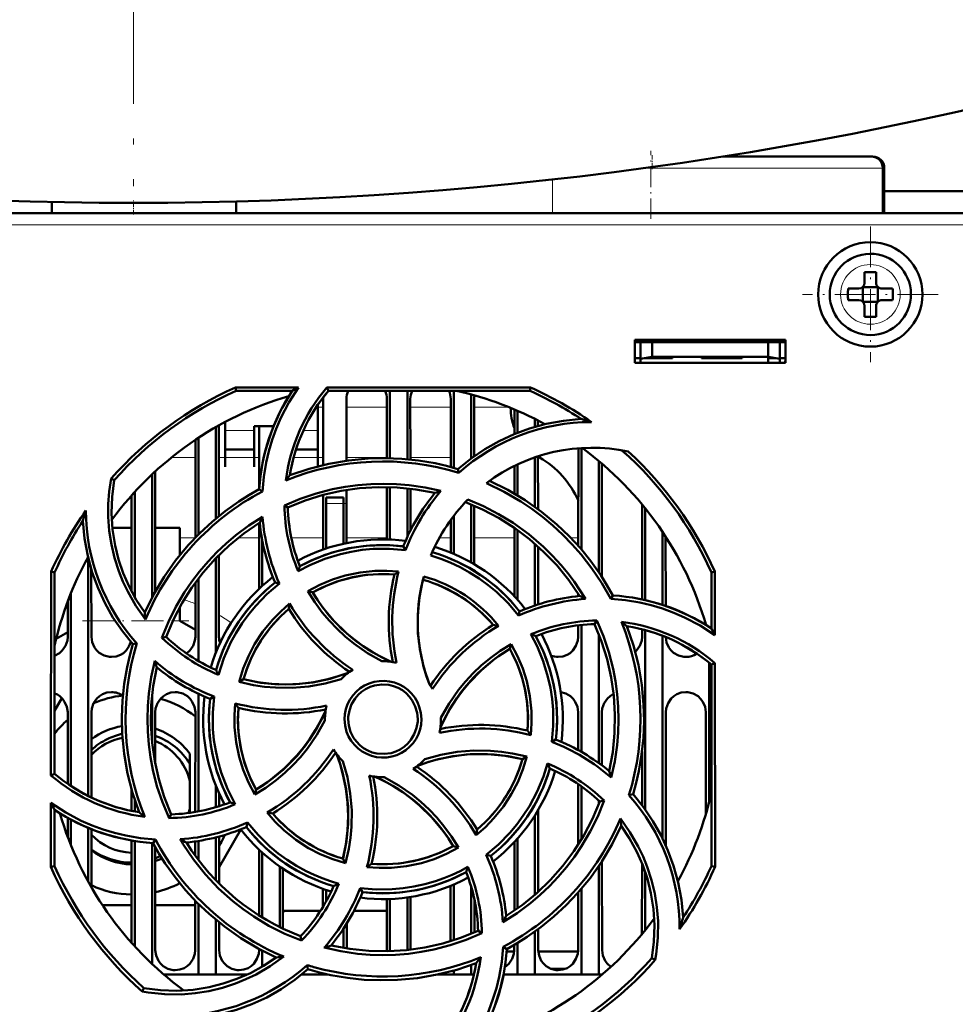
# Model space of a CAD drawing. Extents: x -2073 to 2460, y -1789 to 708.
# Tile 44 of 93: x 637 to 717, y -1520 to -1435. Entities that reach past the tile are written whole.
import ezdxf

# ---------------------------------------------------------------- set-up
doc = ezdxf.new("R2010")
doc.units = 0
doc.linetypes.add('DASHDOT', pattern=[18.5, 12, -3, 0.5, -3])

msp = doc.modelspace()

# ---------------------------------------------------------------- linework, layer by layer
at = {"color": 7, "linetype": 'DASHDOT', "lineweight": 18}
msp.add_line((646.557, -1134.459), (646.557, -1449.55), dxfattribs=at)
at = {"color": 7, "linetype": 'DASHDOT', "lineweight": 18, "ltscale": 0.146631}
msp.add_line((691.142, -1452.381), (691.142, -1446.516), dxfattribs=at)
at = {"color": 7, "linetype": 'DASHDOT', "lineweight": 18, "ltscale": 0.030017}
msp.add_line((691.274, -1446.904), (691.274, -1448.105), dxfattribs=at)
at = {"color": 7, "lineweight": 50}
for p, q in [((710.142, -1447.004), (697.39, -1447.004)), ((710.274, -1447.004), (710.142, -1447.004)), ((711.142, -1451.892), (711.142, -1448.004)), ((711.274, -1451.892), (711.274, -1448.004)), ((751.397, -1450.004), (711.274, -1450.004)), ((639.521, -1451.892), (639.521, -1450.929)), ((655.407, -1451.892), (655.407, -1450.884)), ((745.55, -1451.892), (547.57, -1451.892)), ((709.57, -1456.965), (709.57, -1457.887)), ((710.57, -1457.887), (710.57, -1456.965)), ((708.148, -1458.387), (709.07, -1458.387)), ((709.434, -1458.252), (709.423, -1458.241)), ((709.434, -1458.252), (709.434, -1459.523)), ((710.705, -1458.252), (709.434, -1458.252)), ((710.716, -1458.241), (710.705, -1458.252)), ((710.705, -1458.252), (710.705, -1459.523)), ((711.992, -1458.387), (711.07, -1458.387)), ((708.148, -1459.387), (709.07, -1459.387)), ((709.434, -1459.523), (709.423, -1459.534)), ((709.434, -1459.523), (710.705, -1459.523)), ((709.57, -1459.887), (709.57, -1460.809)), ((710.57, -1459.887), (710.57, -1460.809)), ((710.705, -1459.523), (710.716, -1459.534)), ((711.992, -1459.387), (711.07, -1459.387)), ((689.765, -1464.792), (689.765, -1462.792)), ((689.765, -1462.792), (702.765, -1462.792)), ((689.765, -1463.004), (702.765, -1463.004)), ((690.265, -1463.004), (690.265, -1464.451)), ((691.265, -1464.275), (691.265, -1463.004)), ((701.265, -1463.004), (701.265, -1464.275)), ((702.265, -1463.004), (702.265, -1464.451)), ((702.765, -1462.792), (702.765, -1464.792)), ((690.265, -1464.451), (691.265, -1464.275)), ((691.265, -1464.275), (701.265, -1464.275)), ((693.015, -1464.275), (693.015, -1464.392)), ((693.015, -1464.275), (693.015, -1464.392)), ((693.015, -1464.275), (693.015, -1464.392)), ((693.015, -1464.392), (693.015, -1464.275)), ((693.015, -1464.275), (693.015, -1464.392)), ((695.515, -1464.392), (695.515, -1464.275)), ((699.015, -1464.275), (699.015, -1464.392)), ((699.015, -1464.275), (699.015, -1464.392)), ((699.015, -1464.275), (699.015, -1464.392)), ((699.015, -1464.275), (699.015, -1464.392)), ((699.015, -1464.275), (699.015, -1464.392)), ((699.015, -1464.275), (699.015, -1464.392)), ((699.015, -1464.275), (699.015, -1464.392)), ((701.265, -1464.275), (702.265, -1464.451)), ((689.765, -1464.392), (690.265, -1464.392)), ((702.765, -1464.792), (689.765, -1464.792)), ((690.265, -1464.792), (690.265, -1464.451)), ((691.265, -1464.392), (690.601, -1464.392)), ((693.015, -1464.392), (691.265, -1464.392)), ((697.265, -1464.392), (695.515, -1464.392)), ((699.015, -1464.392), (697.265, -1464.392)), ((701.929, -1464.392), (701.265, -1464.392)), ((701.265, -1464.392), (701.265, -1464.792)), ((702.265, -1464.392), (702.765, -1464.392)), ((702.265, -1464.451), (702.265, -1464.792)), ((702.739, -1464.792), (702.744, -1464.392)), ((655.352, -1466.911), (660.783, -1466.911)), ((655.412, -1467.192), (655.352, -1466.911)), ((663.233, -1466.911), (680.778, -1466.911)), ((663.363, -1467.192), (663.233, -1466.911)), ((680.779, -1466.911), (680.719, -1467.192)), ((660.25, -1467.192), (655.412, -1467.192)), ((680.719, -1467.192), (663.363, -1467.192)), ((668.665, -1467.192), (668.665, -1472.999)), ((670.165, -1467.192), (670.165, -1473.088)), ((674.165, -1467.192), (674.165, -1473.835)), ((675.665, -1467.505), (675.665, -1473.023)), ((662.465, -1470.801), (662.465, -1468.372)), ((662.905, -1473.589), (662.908, -1467.892)), ((664.922, -1467.892), (664.925, -1473.211)), ((668.406, -1472.994), (668.408, -1467.892)), ((670.422, -1467.892), (670.425, -1473.114)), ((673.905, -1473.763), (673.908, -1467.892)), ((675.922, -1467.892), (675.925, -1472.834)), ((679.406, -1470.915), (679.407, -1468.802)), ((679.665, -1468.913), (679.665, -1470.811)), ((653.924, -1470.174), (653.927, -1477.986)), ((654.465, -1469.879), (654.465, -1470.801)), ((656.965, -1470.249), (658.633, -1470.249)), ((656.965, -1470.801), (656.965, -1470.249)), ((657.404, -1475.56), (657.407, -1470.249)), ((681.165, -1469.619), (681.165, -1470.297)), ((681.423, -1469.752), (681.424, -1470.224)), ((653.665, -1470.32), (653.665, -1478.201)), ((654.465, -1470.801), (654.465, -1473.748)), ((656.965, -1473.748), (656.965, -1470.801)), ((662.465, -1473.697), (662.465, -1470.801)), ((651.902, -1479.839), (651.906, -1471.411)), ((652.165, -1471.239), (652.165, -1479.572)), ((654.465, -1472.249), (656.965, -1472.249)), ((660.575, -1472.249), (662.465, -1472.249)), ((681.424, -1472.85), (681.565, -1472.934)), ((681.425, -1472.832), (681.427, -1477.387)), ((684.902, -1480.564), (684.906, -1472.14)), ((685.165, -1472.122), (685.165, -1480.866)), ((679.404, -1476.056), (679.405, -1473.653)), ((679.665, -1473.528), (679.665, -1476.21)), ((681.165, -1472.919), (681.165, -1477.196)), ((686.665, -1473.243), (686.665, -1482.829)), ((686.925, -1473.462), (686.93, -1483.227)), ((648.165, -1474.397), (648.165, -1484.991)), ((648.425, -1474.155), (648.43, -1484.503)), ((654.465, -1473.748), (654.465, -1473.749)), ((656.965, -1473.749), (656.965, -1473.748)), ((674.6, -1474.263), (674.528, -1473.94)), ((644.898, -1474.893), (644.629, -1474.762)), ((646.4, -1484.487), (646.404, -1476.21)), ((646.665, -1475.92), (646.665, -1484.966)), ((657.675, -1475.862), (657.396, -1475.683)), ((662.902, -1480.877), (662.904, -1476.167)), ((664.926, -1475.739), (664.928, -1480.313)), ((668.402, -1479.996), (668.404, -1475.493)), ((668.665, -1475.499), (668.665, -1480.004)), ((670.165, -1475.601), (670.165, -1479.788)), ((670.426, -1475.63), (670.428, -1479.241)), ((659.571, -1477.066), (659.866, -1477.251)), ((663.165, -1476.892), (663.165, -1476.392)), ((664.665, -1476.392), (663.165, -1476.392)), ((663.165, -1480.787), (663.165, -1476.892)), ((664.665, -1476.892), (664.665, -1476.392)), ((664.665, -1476.892), (664.665, -1480.369)), ((675.665, -1476.992), (675.665, -1481.983)), ((690.4, -1485.168), (690.404, -1476.999)), ((675.927, -1477.101), (675.929, -1482.135)), ((690.665, -1477.32), (690.665, -1485.234)), ((657.4, -1484.244), (657.403, -1478.572)), ((673.902, -1481.133), (673.903, -1478.315)), ((674.165, -1477.965), (674.165, -1481.243)), ((644.746, -1479.004), (646.402, -1479.004)), ((648.427, -1479.004), (650.565, -1479.004)), ((650.565, -1479.004), (650.565, -1481.349)), ((679.4, -1484.92), (679.403, -1479.015)), ((679.665, -1479.199), (679.665, -1485.212)), ((692.165, -1479.362), (692.165, -1485.641)), ((657.665, -1483.999), (657.665, -1480.096)), ((681.165, -1480.379), (681.165, -1485.692)), ((692.428, -1479.761), (692.431, -1485.729)), ((670.009, -1480.916), (669.819, -1480.595)), ((681.428, -1480.611), (681.431, -1485.605)), ((642.665, -1481.625), (642.665, -1502.099)), ((653.665, -1481.611), (653.665, -1489.757)), ((653.929, -1481.342), (653.932, -1488.392)), ((639.453, -1500.338), (639.469, -1482.775)), ((639.469, -1482.775), (639.765, -1482.838)), ((639.765, -1500.194), (639.765, -1482.838)), ((642.929, -1482.588), (642.932, -1488.392)), ((696.365, -1482.838), (696.661, -1482.775)), ((696.365, -1487.677), (696.365, -1482.838)), ((696.661, -1482.775), (696.666, -1488.247)), ((651.898, -1488.392), (651.901, -1483.714)), ((652.165, -1483.359), (652.165, -1490.479)), ((659.137, -1483.812), (658.772, -1483.718)), ((641.165, -1484.657), (641.165, -1501.241)), ((661.596, -1484.45), (662.005, -1484.559)), ((684.9, -1484.881), (684.9, -1484.695)), ((640.898, -1488.392), (640.9, -1485.341)), ((687.69, -1485.11), (687.874, -1484.823)), ((650.565, -1485.806), (650.565, -1487.004)), ((679.745, -1486.566), (679.839, -1486.198)), ((650.565, -1487.004), (651.898, -1487.789)), ((686.496, -1486.989), (686.306, -1487.292)), ((640.898, -1487.985), (639.903, -1488.57)), ((684.898, -1488.392), (684.899, -1487.396)), ((685.165, -1487.366), (685.165, -1498.311)), ((690.398, -1488.392), (690.399, -1487.738)), ((690.665, -1487.811), (690.665, -1503.271)), ((695.899, -1487.379), (695.899, -1487.351)), ((646.852, -1488.954), (646.514, -1489.029)), ((649.017, -1488.472), (649.368, -1488.392)), ((686.665, -1488.14), (686.665, -1499.276)), ((692.165, -1488.306), (692.165, -1505.774)), ((679.11, -1489.016), (678.998, -1489.432)), ((696.165, -1490.625), (696.165, -1502.661)), ((696.365, -1490.79), (696.668, -1490.649)), ((696.668, -1490.649), (696.684, -1508.213)), ((696.365, -1508.145), (696.365, -1490.79)), ((655.674, -1492.264), (656.049, -1492.047)), ((639.765, -1494.782), (640.401, -1493.68)), ((648.165, -1493.479), (648.165, -1497.49)), ((652.165, -1493.3), (652.165, -1503.443)), ((653.505, -1493.541), (653.169, -1493.738)), ((640.893, -1501.051), (640.896, -1494.892)), ((642.935, -1494.892), (642.938, -1502.233)), ((648.435, -1494.892), (648.437, -1499.336)), ((651.892, -1503.492), (651.896, -1494.892)), ((684.894, -1498.158), (684.896, -1494.892)), ((686.935, -1494.892), (686.937, -1499.475)), ((692.435, -1494.892), (692.44, -1506.362)), ((695.891, -1503.658), (695.896, -1494.892)), ((663.065, -1495.492), (663.066, -1495.599)), ((673.065, -1495.492), (673.064, -1495.385)), ((682.625, -1497.446), (682.962, -1497.246)), ((690.392, -1502.903), (690.394, -1498.278)), ((651.415, -1499.349), (651.415, -1498.472)), ((680.465, -1498.716), (680.081, -1498.937)), ((651.415, -1499.35), (651.415, -1500.789)), ((639.765, -1500.194), (639.453, -1500.338)), ((651.415, -1503.22), (651.415, -1500.789)), ((646.392, -1503.394), (646.392, -1501.542)), ((653.665, -1501.227), (653.665, -1503.081)), ((657.017, -1501.983), (657.132, -1501.552)), ((684.89, -1506.307), (684.893, -1501.087)), ((685.165, -1501.276), (685.165, -1505.868)), ((646.665, -1502.443), (646.665, -1503.448)), ((653.938, -1501.87), (653.939, -1502.997)), ((686.665, -1502.501), (686.665, -1502.842)), ((687.128, -1502.508), (686.762, -1502.591)), ((689.266, -1502.033), (689.617, -1501.955)), ((639.446, -1508.213), (639.451, -1502.711)), ((639.765, -1508.145), (639.765, -1503.307)), ((651.415, -1503.22), (651.415, -1503.564)), ((681.439, -1503.327), (681.442, -1510.362)), ((640.891, -1505.618), (640.891, -1503.99)), ((641.165, -1504.143), (641.165, -1506.327)), ((649.624, -1504.011), (649.824, -1503.691)), ((681.165, -1503.777), (681.165, -1510.607)), ((642.665, -1504.859), (642.665, -1509.486)), ((642.939, -1504.972), (642.942, -1509.977)), ((655.814, -1504.986), (653.941, -1508.23)), ((656.393, -1504.396), (656.292, -1504.785)), ((646.386, -1514.754), (646.39, -1505.938)), ((648.256, -1506.161), (648.453, -1505.855)), ((653.665, -1505.673), (653.665, -1509.369)), ((653.94, -1505.601), (653.942, -1509.651)), ((679.665, -1505.772), (679.665, -1511.785)), ((646.665, -1505.987), (646.665, -1515.063)), ((648.165, -1506.155), (648.165, -1516.587)), ((648.44, -1506.496), (648.444, -1515.392)), ((651.89, -1507.253), (651.89, -1506.021)), ((652.165, -1505.98), (652.165, -1507.623)), ((657.387, -1512.403), (657.39, -1506.73)), ((674.563, -1506.544), (674.125, -1506.424)), ((679.388, -1511.979), (679.39, -1506.074)), ((657.665, -1512.575), (657.665, -1506.985)), ((664.846, -1507.904), (664.62, -1507.508)), ((676.968, -1507.167), (677.359, -1507.266)), ((639.765, -1508.145), (639.446, -1508.213)), ((659.165, -1513.401), (659.165, -1508.182)), ((659.441, -1508.371), (659.443, -1513.537)), ((686.665, -1508.155), (686.665, -1517.492)), ((686.941, -1507.741), (686.944, -1515.392)), ((690.387, -1514.005), (690.39, -1507.923)), ((696.684, -1508.213), (696.365, -1508.145)), ((690.665, -1508.674), (690.665, -1513.664)), ((662.888, -1511.67), (662.889, -1510.102)), ((666.103, -1510.039), (666.311, -1510.389)), ((673.886, -1514.627), (673.889, -1509.856)), ((674.165, -1509.741), (674.165, -1514.54)), ((675.665, -1509.929), (675.665, -1513.991)), ((685.165, -1510.115), (685.165, -1517.492)), ((663.165, -1511.193), (663.165, -1510.197)), ((668.386, -1515.392), (668.388, -1510.989)), ((668.665, -1510.98), (668.665, -1515.484)), ((670.165, -1510.849), (670.165, -1515.381)), ((670.442, -1510.809), (670.444, -1515.35)), ((675.942, -1511.021), (675.944, -1513.874)), ((684.886, -1515.392), (684.888, -1510.433)), ((646.388, -1511.504), (643.887, -1511.505)), ((651.888, -1511.504), (648.443, -1511.505)), ((651.886, -1515.392), (651.888, -1511.131)), ((652.165, -1511.412), (652.165, -1517.492)), ((659.442, -1512.004), (662.679, -1512.004)), ((665.568, -1512.004), (668.387, -1512.004)), ((653.665, -1512.781), (653.665, -1517.492)), ((653.943, -1513.009), (653.944, -1515.392)), ((664.665, -1513.535), (664.665, -1515.201)), ((664.943, -1513.101), (664.944, -1515.248)), ((660.966, -1514.189), (661.053, -1514.568)), ((676.593, -1513.939), (676.265, -1513.733)), ((681.165, -1513.787), (681.165, -1517.492)), ((681.443, -1513.585), (681.444, -1515.392)), ((678.42, -1515.1), (678.735, -1515.301)), ((679.386, -1515.392), (679.386, -1514.936)), ((679.665, -1514.771), (679.665, -1517.492)), ((657.386, -1515.392), (657.386, -1515.297)), ((657.665, -1516.819), (657.665, -1515.444)), ((668.383, -1515.49), (668.386, -1515.392)), ((679.381, -1515.504), (678.72, -1515.504)), ((684.881, -1515.504), (681.449, -1515.504)), ((691.232, -1516.09), (691.537, -1516.239)), ((661.601, -1517.042), (661.521, -1516.677)), ((675.665, -1516.669), (675.665, -1517.492)), ((652.165, -1517.492), (649.17, -1517.492)), ((653.665, -1517.492), (652.165, -1517.492)), ((656.386, -1517.492), (653.665, -1517.492)), ((663.165, -1517.492), (661.07, -1517.492)), ((661.581, -1517.062), (661.625, -1517.05)), ((663.165, -1517.492), (663.165, -1517.453)), ((663.343, -1517.492), (663.165, -1517.492)), ((674.165, -1517.492), (672.792, -1517.492)), ((674.165, -1517.15), (674.165, -1517.492)), ((675.665, -1517.492), (674.165, -1517.492)), ((675.896, -1517.492), (675.665, -1517.492)), ((679.665, -1517.492), (678.451, -1517.492)), ((681.165, -1517.492), (679.665, -1517.492)), ((685.165, -1517.492), (681.165, -1517.492)), ((683.768, -1517.004), (682.562, -1517.004)), ((686.665, -1517.492), (685.165, -1517.492)), ((686.96, -1517.492), (686.665, -1517.492)), ((647.467, -1518.659), (647.317, -1518.966))]:
    msp.add_line(p, q, dxfattribs=at)
at = {"color": 7, "lineweight": 18}
for p, q in [((690.615, -1448.004), (691.142, -1448.004)), ((691.142, -1448.004), (711.142, -1448.004)), ((711.142, -1448.004), (711.274, -1448.004)), ((682.69, -1451.892), (682.69, -1448.99)), ((745.55, -1452.887), (547.57, -1452.887)), ((710.046, -1456.316), (710.07, -1456.316)), ((707.498, -1458.911), (707.498, -1458.887)), ((712.641, -1458.863), (712.641, -1458.887)), ((710.093, -1461.458), (710.07, -1461.459)), ((662.907, -1468.604), (662.478, -1468.604)), ((668.407, -1468.604), (664.923, -1468.604)), ((673.907, -1468.604), (670.423, -1468.604)), ((678.93, -1468.604), (675.923, -1468.604)), ((656.965, -1470.618), (654.465, -1470.618)), ((662.465, -1470.618), (661.206, -1470.618)), ((649.841, -1472.934), (651.906, -1472.934)), ((653.925, -1472.934), (657.406, -1472.934)), ((660.376, -1472.934), (662.906, -1472.934)), ((664.925, -1472.934), (668.406, -1472.934)), ((670.425, -1472.934), (673.906, -1472.934)), ((681.425, -1472.934), (681.565, -1472.934)), ((663.165, -1476.892), (664.665, -1476.892)), ((650.565, -1479.863), (651.88, -1479.863)), ((655.584, -1479.863), (657.402, -1479.863)), ((660.167, -1479.863), (662.902, -1479.863)), ((664.928, -1479.863), (668.402, -1479.863)), ((672.955, -1479.863), (673.902, -1479.863)), ((675.928, -1479.863), (679.402, -1479.863)), ((684.251, -1479.863), (684.902, -1479.863)), ((642.931, -1487.004), (644.981, -1487.004)), ((649.954, -1487.004), (650.565, -1487.004)), ((659.594, -1512.005), (659.443, -1512.239))]:
    msp.add_line(p, q, dxfattribs=at)
at = {"color": 7, "linetype": 'DASHDOT', "lineweight": 18, "ltscale": 0.03024}
msp.add_line((646.565, -1451.993), (646.565, -1450.783), dxfattribs=at)
at = {"color": 7, "linetype": 'DASHDOT', "lineweight": 18, "ltscale": 0.292502}
msp.add_line((710.07, -1453.037), (710.07, -1464.737), dxfattribs=at)
at = {"color": 7, "linetype": 'DASHDOT', "lineweight": 18, "ltscale": 0.292499}
msp.add_line((715.92, -1458.887), (704.22, -1458.887), dxfattribs=at)
at = {"color": 7, "linetype": 'DASHDOT', "lineweight": 18, "ltscale": 0.003525}
for p, q in [((691.265, -1464.263), (691.265, -1464.404)), ((697.265, -1464.263), (697.265, -1464.404))]:
    msp.add_line(p, q, dxfattribs=at)
at = {"color": 7, "linetype": 'DASHDOT', "lineweight": 18, "ltscale": 0.045013}
msp.add_line((664.815, -1476.892), (663.015, -1476.892), dxfattribs=at)
at = {"color": 7, "linetype": 'DASHDOT', "lineweight": 18, "ltscale": 0.229031}
msp.add_line((642.167, -1487.004), (651.329, -1487.004), dxfattribs=at)
at = {"color": 7, "lineweight": 50}
for points in [[(660.783, -1466.911), (659.965, -1468.188), (659.266, -1469.53), (658.862, -1470.468), (658.514, -1471.429), (658.224, -1472.4), (657.993, -1473.385), (657.789, -1474.615), (657.675, -1475.862)], [(674.528, -1473.94), (675.658, -1473.028), (676.843, -1472.223), (678.08, -1471.526), (679.366, -1470.932), (680.701, -1470.44), (682.144, -1470.042), (683.628, -1469.768), (685.146, -1469.623)], [(660.045, -1474.47), (661.707, -1473.908), (663.391, -1473.481), (665.091, -1473.188), (666.803, -1473.027), (668.242, -1472.992), (669.679, -1473.048), (671.115, -1473.198), (672.55, -1473.442), (673.541, -1473.668), (674.528, -1473.94)], [(647.599, -1486.892), (646.776, -1485.725), (646.07, -1484.492), (645.659, -1483.624), (645.302, -1482.73), (644.937, -1481.592), (644.662, -1480.429), (644.479, -1479.248), (644.389, -1478.057), (644.389, -1476.957), (644.469, -1475.858), (644.629, -1474.762)], [(644.899, -1474.893), (644.716, -1476.319), (644.67, -1477.735), (644.76, -1479.133), (644.979, -1480.51), (645.281, -1481.725), (645.682, -1482.91), (646.187, -1484.067), (646.805, -1485.204), (647.53, -1486.298)], [(659.569, -1477.066), (660.926, -1476.498), (662.313, -1476.033), (663.727, -1475.671), (664.812, -1475.466), (665.909, -1475.319), (667.016, -1475.231), (668.126, -1475.203), (669.221, -1475.235), (670.312, -1475.326), (671.69, -1475.528), (673.06, -1475.827)], [(687.69, -1485.11), (686.926, -1483.776), (686.076, -1482.504), (685.14, -1481.295), (684.378, -1480.427), (683.571, -1479.598), (682.717, -1478.807), (681.824, -1478.061), (680.908, -1477.372), (679.958, -1476.734), (678.509, -1475.889), (676.992, -1475.154)], [(677.258, -1474.956), (678.831, -1475.734), (680.324, -1476.622), (681.734, -1477.618), (683.057, -1478.714), (684.1, -1479.708), (685.077, -1480.763), (685.986, -1481.884), (686.828, -1483.071), (687.369, -1483.932), (687.874, -1484.823)], [(647.53, -1486.298), (648.308, -1484.725), (649.196, -1483.232), (650.192, -1481.823), (651.288, -1480.499), (652.281, -1479.457), (653.337, -1478.48), (654.457, -1477.571), (655.645, -1476.729), (656.506, -1476.188), (657.396, -1475.683)], [(672.536, -1475.998), (670.909, -1475.694), (669.28, -1475.527), (667.653, -1475.495), (666.033, -1475.595), (664.459, -1475.819), (662.903, -1476.168), (661.369, -1476.645), (659.865, -1477.251)], [(685.011, -1484.869), (684.075, -1483.503), (683.041, -1482.233), (681.913, -1481.061), (680.697, -1479.986), (679.426, -1479.031), (678.078, -1478.177), (676.657, -1477.43), (675.164, -1476.794)], [(675.384, -1476.567), (676.736, -1477.146), (678.035, -1477.816), (679.279, -1478.579), (680.625, -1479.555), (681.89, -1480.636), (682.677, -1481.407), (683.42, -1482.218), (683.99, -1482.906), (684.53, -1483.621), (685.039, -1484.361), (685.517, -1485.126)], [(646.514, -1489.029), (645.602, -1487.899), (644.797, -1486.714), (644.099, -1485.477), (643.505, -1484.191), (643.014, -1482.856), (642.615, -1481.413), (642.341, -1479.929), (642.196, -1478.411)], [(649.016, -1488.473), (649.575, -1487.111), (650.227, -1485.801), (650.972, -1484.545), (651.594, -1483.633), (652.265, -1482.755), (652.987, -1481.909), (653.753, -1481.104), (654.549, -1480.353), (655.385, -1479.646), (656.509, -1478.81), (657.694, -1478.051)], [(657.443, -1478.546), (656.077, -1479.482), (654.807, -1480.516), (653.634, -1481.644), (652.559, -1482.86), (651.604, -1484.131), (650.75, -1485.478), (650.004, -1486.9), (649.368, -1488.392)], [(660.898, -1482.315), (662.269, -1481.651), (663.684, -1481.132), (665.136, -1480.763), (666.618, -1480.548), (668.123, -1480.486), (668.969, -1480.517), (669.819, -1480.595)], [(670.009, -1480.916), (668.617, -1480.801), (667.221, -1480.82), (666.277, -1480.909), (665.335, -1481.058), (664.394, -1481.267), (663.051, -1481.676), (661.764, -1482.208), (660.749, -1482.737)], [(679.745, -1486.566), (678.847, -1485.502), (677.849, -1484.529), (677.123, -1483.928), (676.346, -1483.361), (675.536, -1482.844), (674.714, -1482.388), (673.87, -1481.988), (673.044, -1481.659), (672.198, -1481.381)], [(661.594, -1484.451), (662.636, -1483.9), (663.713, -1483.451), (664.82, -1483.104), (666.092, -1482.838), (667.385, -1482.705), (668.398, -1482.695), (669.416, -1482.766)], [(669.045, -1483.03), (667.829, -1482.991), (666.627, -1483.066), (665.445, -1483.258), (664.288, -1483.566), (663.161, -1483.99), (662.004, -1484.56)], [(659.137, -1483.812), (658.069, -1484.718), (657.094, -1485.721), (656.49, -1486.453), (655.929, -1487.225), (655.412, -1488.038), (654.956, -1488.863), (654.343, -1490.233), (653.878, -1491.658)], [(672.072, -1492.501), (671.591, -1491.054), (671.258, -1489.585), (671.079, -1488.098), (671.057, -1486.602), (671.19, -1485.104), (671.356, -1484.144), (671.584, -1483.188)], [(671.509, -1483.476), (671.212, -1484.97), (671.065, -1486.47), (671.073, -1487.968), (671.238, -1489.457), (671.557, -1490.93), (671.793, -1491.719), (672.072, -1492.501)], [(667.968, -1490.493), (666.722, -1489.791), (665.552, -1488.977), (664.813, -1488.371), (664.112, -1487.719), (663.45, -1487.022), (662.833, -1486.287), (662.182, -1485.393), (661.594, -1484.451)], [(662.005, -1484.559), (662.421, -1485.213), (662.866, -1485.84), (663.842, -1487.009), (664.927, -1488.069), (665.627, -1488.65), (666.365, -1489.191), (667.14, -1489.689), (667.947, -1490.141), (668.783, -1490.544)], [(655.674, -1492.265), (656.023, -1491.136), (656.467, -1490.055), (657.005, -1489.025), (657.716, -1487.938), (658.535, -1486.931), (659.248, -1486.205), (660.021, -1485.533)], [(696.666, -1488.247), (695.393, -1487.426), (694.054, -1486.723), (693.119, -1486.316), (692.159, -1485.965), (691.189, -1485.672), (690.206, -1485.438), (688.957, -1485.227), (687.69, -1485.11)], [(686.496, -1486.986), (687.066, -1488.342), (687.534, -1489.727), (687.897, -1491.14), (688.105, -1492.226), (688.253, -1493.324), (688.343, -1494.43), (688.373, -1495.539), (688.343, -1496.633), (688.254, -1497.723), (688.049, -1499.13), (687.743, -1500.527)], [(687.559, -1499.963), (687.863, -1498.335), (688.03, -1496.706), (688.062, -1495.08), (687.962, -1493.46), (687.738, -1491.886), (687.389, -1490.329), (686.912, -1488.796), (686.306, -1487.291)], [(689.087, -1487.471), (689.649, -1489.134), (690.076, -1490.818), (690.369, -1492.518), (690.53, -1494.23), (690.565, -1495.669), (690.509, -1497.106), (690.36, -1498.542), (690.115, -1499.976), (689.889, -1500.968), (689.617, -1501.955)], [(639.765, -1490.019), (640.194, -1489.789), (640.424, -1489.581), (640.701, -1489.174), (640.863, -1488.715), (640.898, -1488.392)], [(642.932, -1488.392), (643.004, -1488.857), (643.2, -1489.303), (643.385, -1489.557), (643.611, -1489.77), (644.026, -1490.004), (644.487, -1490.115), (644.665, -1490.124)], [(644.665, -1490.124), (645.057, -1490.08), (645.43, -1489.949), (645.694, -1489.789), (645.924, -1489.581), (646.174, -1489.225), (646.336, -1488.823)], [(651.138, -1489.829), (651.424, -1489.581), (651.701, -1489.174), (651.863, -1488.715), (651.898, -1488.392)], [(682.625, -1497.446), (682.744, -1496.064), (682.728, -1494.675), (682.64, -1493.732), (682.493, -1492.791), (682.286, -1491.849), (681.879, -1490.502), (681.347, -1489.208), (680.811, -1488.174)], [(681.242, -1488.324), (681.906, -1489.696), (682.425, -1491.111), (682.794, -1492.563), (683.009, -1494.045), (683.071, -1495.55), (683.04, -1496.396), (682.962, -1497.246)], [(683.165, -1490.124), (683.557, -1490.08), (683.93, -1489.949), (684.194, -1489.789), (684.424, -1489.581), (684.701, -1489.174), (684.863, -1488.715), (684.898, -1488.392)], [(689.808, -1489.697), (689.924, -1489.581), (690.201, -1489.174), (690.363, -1488.715), (690.398, -1488.392)], [(692.432, -1488.413), (692.507, -1488.868), (692.7, -1489.303), (692.885, -1489.557), (693.111, -1489.77), (693.526, -1490.004), (693.987, -1490.115), (694.165, -1490.124)], [(647.043, -1503.512), (646.481, -1501.85), (646.054, -1500.166), (645.761, -1498.466), (645.601, -1496.754), (645.566, -1495.314), (645.622, -1493.877), (645.771, -1492.442), (646.016, -1491.007), (646.242, -1490.016), (646.514, -1489.029)], [(678.998, -1489.432), (678.344, -1489.848), (677.717, -1490.293), (676.548, -1491.268), (675.488, -1492.354), (674.907, -1493.054), (674.366, -1493.791), (673.868, -1494.566), (673.416, -1495.374), (673.013, -1496.21)], [(673.064, -1495.385), (673.768, -1494.139), (674.583, -1492.969), (675.191, -1492.229), (675.844, -1491.528), (676.541, -1490.866), (677.277, -1490.249), (678.169, -1489.6), (679.109, -1489.015)], [(680.527, -1496.471), (680.566, -1495.256), (680.491, -1494.054), (680.299, -1492.872), (679.991, -1491.714), (679.567, -1490.587), (678.997, -1489.431)], [(679.109, -1489.015), (679.659, -1490.049), (680.109, -1491.119), (680.457, -1492.223), (680.725, -1493.494), (680.86, -1494.788), (680.872, -1495.82), (680.801, -1496.858)], [(649.624, -1504.013), (649.055, -1502.654), (648.589, -1501.266), (648.226, -1499.851), (648.021, -1498.767), (647.875, -1497.673), (647.787, -1496.564), (647.758, -1495.453), (647.79, -1494.358), (647.88, -1493.266), (648.086, -1491.864), (648.392, -1490.473)], [(648.572, -1491.021), (648.267, -1492.648), (648.1, -1494.278), (648.069, -1495.904), (648.169, -1497.524), (648.392, -1499.098), (648.741, -1500.654), (649.218, -1502.188), (649.824, -1503.693)], [(656.049, -1492.047), (657.543, -1492.345), (659.043, -1492.492), (660.542, -1492.483), (662.031, -1492.319), (663.503, -1492), (664.293, -1491.764), (665.074, -1491.485)], [(656.049, -1492.047), (657.265, -1492.297), (658.482, -1492.444), (659.696, -1492.49), (660.9, -1492.438), (662.103, -1492.291), (663.3, -1492.045), (664.194, -1491.793), (665.074, -1491.485)], [(664.459, -1492.028), (663.08, -1492.414), (661.676, -1492.667), (660.247, -1492.787), (658.812, -1492.773), (657.86, -1492.689), (656.914, -1492.546), (655.674, -1492.265)], [(664.758, -1495.492), (664.786, -1495.049), (664.872, -1494.62), (665.017, -1494.206), (665.218, -1493.813), (665.473, -1493.441), (665.772, -1493.109), (666.104, -1492.828), (666.473, -1492.594), (666.882, -1492.406), (667.312, -1492.274), (667.746, -1492.2), (668.183, -1492.186), (668.619, -1492.233), (669.055, -1492.339), (669.476, -1492.502), (669.86, -1492.713), (670.209, -1492.972), (670.525, -1493.282), (670.798, -1493.633), (671.028, -1494.023), (671.198, -1494.426), (671.33, -1494.948), (671.373, -1495.492)], [(644.665, -1493.161), (644.273, -1493.205), (643.901, -1493.336), (643.637, -1493.496), (643.407, -1493.704), (643.131, -1494.111), (642.97, -1494.57), (642.935, -1494.892)], [(650.165, -1493.161), (649.773, -1493.205), (649.401, -1493.336), (649.137, -1493.496), (648.907, -1493.704), (648.631, -1494.111), (648.47, -1494.57), (648.435, -1494.892)], [(651.896, -1494.892), (651.824, -1494.427), (651.628, -1493.982), (651.444, -1493.728), (651.217, -1493.514), (650.803, -1493.281), (650.342, -1493.17), (650.165, -1493.161)], [(671.065, -1495.492), (671.01, -1494.946), (670.851, -1494.404), (670.595, -1493.89), (670.356, -1493.557), (670.07, -1493.26), (669.737, -1493.002), (669.373, -1492.793), (668.984, -1492.635), (668.584, -1492.536), (667.964, -1492.493), (667.346, -1492.578), (666.953, -1492.706), (666.573, -1492.891), (666.219, -1493.129), (665.916, -1493.399), (665.657, -1493.708), (665.365, -1494.204), (665.169, -1494.739), (665.073, -1495.286), (665.065, -1495.492)], [(684.896, -1494.892), (684.824, -1494.427), (684.628, -1493.982), (684.444, -1493.728), (684.217, -1493.514), (683.826, -1493.29), (683.391, -1493.175)], [(694.165, -1493.161), (693.773, -1493.205), (693.401, -1493.336), (693.137, -1493.496), (692.907, -1493.704), (692.631, -1494.111), (692.47, -1494.57), (692.435, -1494.892)], [(695.896, -1494.892), (695.824, -1494.427), (695.628, -1493.982), (695.444, -1493.728), (695.217, -1493.514), (694.803, -1493.281), (694.342, -1493.17), (694.165, -1493.161)], [(640.896, -1494.892), (640.824, -1494.427), (640.628, -1493.982), (640.444, -1493.728), (640.217, -1493.514), (640.001, -1493.373), (639.765, -1493.266)], [(654.888, -1502.659), (654.225, -1501.288), (653.705, -1499.873), (653.336, -1498.421), (653.121, -1496.939), (653.059, -1495.434), (653.091, -1494.587), (653.168, -1493.738)], [(653.505, -1493.541), (653.39, -1494.941), (653.411, -1496.342), (653.501, -1497.289), (653.651, -1498.231), (653.86, -1499.173), (654.121, -1500.078), (654.657, -1501.482), (655.337, -1502.817)], [(687.946, -1493.315), (687.637, -1493.496), (687.407, -1493.704), (687.131, -1494.111), (686.97, -1494.57), (686.935, -1494.892)], [(657.018, -1501.984), (656.465, -1500.935), (656.014, -1499.853), (655.665, -1498.741), (655.399, -1497.468), (655.266, -1496.176), (655.255, -1495.154), (655.328, -1494.128)], [(655.604, -1494.512), (655.564, -1495.728), (655.639, -1496.93), (655.831, -1498.112), (656.14, -1499.269), (656.563, -1500.396), (657.133, -1501.553)], [(657.132, -1501.552), (657.786, -1501.136), (658.413, -1500.691), (659.582, -1499.715), (660.642, -1498.63), (661.223, -1497.93), (661.764, -1497.192), (662.263, -1496.417), (662.715, -1495.61), (663.117, -1494.774)], [(663.066, -1495.599), (662.365, -1496.846), (661.552, -1498.017), (660.946, -1498.757), (660.294, -1499.458), (659.597, -1500.121), (658.862, -1500.739), (657.965, -1501.394), (657.018, -1501.984)], [(671.373, -1495.492), (671.345, -1495.934), (671.26, -1496.364), (671.115, -1496.778), (670.915, -1497.172), (670.661, -1497.543), (670.363, -1497.877), (670.031, -1498.159), (669.663, -1498.393), (669.255, -1498.581), (668.825, -1498.714), (668.39, -1498.789), (667.953, -1498.804), (667.518, -1498.758), (667.081, -1498.652), (666.66, -1498.49), (666.276, -1498.28), (665.926, -1498.021), (665.61, -1497.712), (665.336, -1497.362), (665.106, -1496.972), (664.934, -1496.569), (664.801, -1496.041), (664.758, -1495.492)], [(665.065, -1495.492), (665.12, -1496.037), (665.279, -1496.58), (665.535, -1497.093), (665.774, -1497.427), (666.06, -1497.723), (666.394, -1497.981), (666.757, -1498.19), (667.147, -1498.349), (667.547, -1498.448), (668.167, -1498.49), (668.784, -1498.406), (669.177, -1498.278), (669.557, -1498.093), (669.912, -1497.855), (670.214, -1497.585), (670.473, -1497.275), (670.765, -1496.779), (670.962, -1496.245), (671.057, -1495.698), (671.065, -1495.492)], [(671.681, -1498.946), (673.062, -1498.561), (674.468, -1498.309), (675.899, -1498.191), (677.336, -1498.207), (678.289, -1498.291), (679.235, -1498.435), (680.466, -1498.715)], [(664.621, -1507.508), (664.918, -1506.013), (665.065, -1504.513), (665.057, -1503.015), (664.892, -1501.526), (664.573, -1500.054), (664.338, -1499.264), (664.059, -1498.483)], [(664.62, -1507.508), (664.871, -1506.292), (665.017, -1505.075), (665.063, -1503.861), (665.012, -1502.657), (664.864, -1501.454), (664.618, -1500.257), (664.367, -1499.363), (664.059, -1498.483)], [(664.611, -1499.108), (664.998, -1500.488), (665.251, -1501.893), (665.371, -1503.324), (665.356, -1504.76), (665.273, -1505.713), (665.13, -1506.659), (664.848, -1507.904)], [(680.081, -1498.936), (678.587, -1498.639), (677.087, -1498.492), (675.589, -1498.5), (674.1, -1498.665), (672.627, -1498.983), (671.838, -1499.219), (671.056, -1499.498)], [(680.081, -1498.937), (678.865, -1498.686), (677.648, -1498.54), (676.434, -1498.494), (675.23, -1498.545), (674.028, -1498.693), (672.83, -1498.939), (671.937, -1499.19), (671.056, -1499.498)], [(680.466, -1498.715), (680.126, -1499.833), (679.689, -1500.906), (679.156, -1501.931), (678.448, -1503.02), (677.627, -1504.033), (676.898, -1504.782), (676.102, -1505.475)], [(676.968, -1507.167), (678.026, -1506.276), (678.994, -1505.286), (679.599, -1504.558), (680.161, -1503.788), (680.681, -1502.975), (681.347, -1501.733), (681.887, -1500.44), (682.244, -1499.315)], [(674.125, -1506.424), (673.709, -1505.771), (673.264, -1505.144), (672.288, -1503.974), (671.203, -1502.915), (670.503, -1502.334), (669.766, -1501.793), (668.991, -1501.294), (668.183, -1500.842), (667.347, -1500.44)], [(668.182, -1500.491), (669.429, -1501.194), (670.601, -1502.009), (671.341, -1502.616), (672.043, -1503.269), (672.706, -1503.966), (673.323, -1504.702), (673.976, -1505.598), (674.565, -1506.543)], [(687.129, -1502.507), (686.574, -1503.869), (685.926, -1505.178), (685.184, -1506.435), (684.563, -1507.35), (683.892, -1508.232), (683.174, -1509.078), (682.412, -1509.883), (681.618, -1510.636), (680.784, -1511.344), (679.629, -1512.205), (678.408, -1512.986)], [(689.617, -1501.955), (690.529, -1503.085), (691.334, -1504.27), (692.031, -1505.506), (692.626, -1506.793), (693.117, -1508.127), (693.516, -1509.571), (693.789, -1511.055), (693.934, -1512.573)], [(639.451, -1502.711), (640.724, -1503.533), (642.063, -1504.236), (642.999, -1504.644), (643.959, -1504.996), (644.928, -1505.289), (645.912, -1505.525), (647.173, -1505.737), (648.453, -1505.855)], [(678.688, -1512.438), (680.054, -1511.502), (681.324, -1510.468), (682.496, -1509.34), (683.571, -1508.124), (684.526, -1506.853), (685.38, -1505.505), (686.127, -1504.083), (686.762, -1502.591)], [(664.848, -1507.904), (663.735, -1507.565), (662.665, -1507.128), (661.641, -1506.595), (660.55, -1505.884), (659.533, -1505.06), (658.782, -1504.328), (658.084, -1503.529)], [(688.527, -1504.061), (689.355, -1505.226), (690.066, -1506.458), (690.48, -1507.326), (690.84, -1508.218), (691.21, -1509.357), (691.49, -1510.52), (691.677, -1511.701), (691.772, -1512.894), (691.762, -1514.323), (691.617, -1515.75), (691.537, -1516.239)], [(656.393, -1504.396), (657.303, -1505.469), (658.308, -1506.448), (659.04, -1507.053), (659.81, -1507.614), (660.622, -1508.132), (661.444, -1508.587), (662.127, -1508.914), (662.822, -1509.203), (663.531, -1509.454), (664.254, -1509.667)], [(688.6, -1504.686), (687.823, -1506.259), (686.934, -1507.751), (685.939, -1509.161), (684.842, -1510.484), (683.849, -1511.527), (682.793, -1512.504), (681.673, -1513.413), (680.486, -1514.254), (679.625, -1514.796), (678.734, -1515.301)], [(691.232, -1516.09), (691.415, -1514.664), (691.46, -1513.249), (691.371, -1511.85), (691.151, -1510.474), (690.849, -1509.259), (690.448, -1508.074), (689.943, -1506.916), (689.325, -1505.78), (688.6, -1504.686)], [(658.871, -1516.027), (657.298, -1515.249), (655.806, -1514.361), (654.396, -1513.365), (653.073, -1512.269), (652.03, -1511.276), (651.054, -1510.22), (650.144, -1509.1), (649.303, -1507.912), (648.761, -1507.051), (648.256, -1506.161)], [(650.811, -1506.225), (651.736, -1507.591), (652.765, -1508.87), (653.903, -1510.067), (655.136, -1511.17), (656.012, -1511.854), (656.923, -1512.489), (658.24, -1513.286), (659.618, -1513.979), (661.052, -1514.568)], [(674.565, -1506.543), (673.538, -1507.092), (672.472, -1507.541), (671.372, -1507.89), (670.101, -1508.159), (668.803, -1508.296), (667.749, -1508.309), (666.686, -1508.236)], [(667.086, -1507.953), (668.301, -1507.993), (669.503, -1507.918), (670.685, -1507.726), (671.843, -1507.417), (672.97, -1506.994), (674.126, -1506.424)], [(666.103, -1510.039), (667.477, -1510.159), (668.858, -1510.144), (669.798, -1510.057), (670.737, -1509.911), (671.678, -1509.704), (672.588, -1509.444), (673.312, -1509.191), (674.021, -1508.901), (674.714, -1508.574), (675.391, -1508.21)], [(675.232, -1508.668), (673.861, -1509.332), (672.446, -1509.852), (670.994, -1510.22), (669.512, -1510.436), (668.007, -1510.498), (667.161, -1510.466), (666.311, -1510.389)], [(676.596, -1513.939), (675.241, -1514.509), (673.856, -1514.976), (672.444, -1515.34), (671.357, -1515.548), (670.258, -1515.697), (669.152, -1515.787), (668.045, -1515.818), (666.951, -1515.789), (665.862, -1515.7), (664.428, -1515.49), (663.005, -1515.177)], [(663.594, -1514.986), (665.222, -1515.29), (666.851, -1515.457), (668.477, -1515.489), (670.097, -1515.388), (671.671, -1515.165), (673.228, -1514.816), (674.761, -1514.338), (676.266, -1513.733)], [(675.246, -1524.125), (676.072, -1522.856), (676.78, -1521.521), (677.19, -1520.587), (677.545, -1519.629), (677.841, -1518.661), (678.08, -1517.679), (678.299, -1516.398), (678.42, -1515.1)], [(659.517, -1515.951), (658.354, -1516.78), (657.123, -1517.491), (656.256, -1517.906), (655.364, -1518.268), (654.226, -1518.638), (653.063, -1518.919), (651.883, -1519.108), (650.69, -1519.204), (649.262, -1519.195), (647.835, -1519.051), (647.317, -1518.965)], [(647.467, -1518.658), (648.893, -1518.841), (650.308, -1518.887), (651.707, -1518.797), (653.083, -1518.578), (654.298, -1518.276), (655.483, -1517.875), (656.641, -1517.37), (657.777, -1516.752), (658.871, -1516.027)], [(648.444, -1515.392), (648.516, -1515.855), (648.713, -1516.299), (648.896, -1516.552), (649.123, -1516.763), (649.537, -1516.995), (649.997, -1517.104), (650.165, -1517.112)], [(650.165, -1517.112), (650.56, -1517.067), (650.935, -1516.933), (651.197, -1516.771), (651.425, -1516.562), (651.697, -1516.154), (651.854, -1515.695), (651.886, -1515.392)], [(653.944, -1515.392), (654.016, -1515.855), (654.213, -1516.299), (654.396, -1516.552), (654.623, -1516.763), (655.037, -1516.995), (655.497, -1517.104), (655.665, -1517.112)], [(655.665, -1517.112), (656.06, -1517.067), (656.435, -1516.933), (656.697, -1516.771), (656.925, -1516.562), (657.197, -1516.154), (657.354, -1515.695), (657.386, -1515.392)], [(678.565, -1516.861), (678.925, -1516.562), (679.197, -1516.154), (679.354, -1515.695), (679.386, -1515.392)], [(681.444, -1515.392), (681.516, -1515.855), (681.713, -1516.299), (681.896, -1516.552), (682.123, -1516.763), (682.537, -1516.995), (682.997, -1517.104), (683.165, -1517.112)], [(683.165, -1517.112), (683.56, -1517.067), (683.935, -1516.933), (684.197, -1516.771), (684.425, -1516.562), (684.697, -1516.154), (684.854, -1515.695), (684.886, -1515.392)], [(686.944, -1515.392), (687.016, -1515.855), (687.213, -1516.299), (687.396, -1516.552), (687.709, -1516.825)], [(676.085, -1516.513), (674.423, -1517.076), (672.74, -1517.503), (671.039, -1517.796), (669.328, -1517.956), (667.888, -1517.991), (666.451, -1517.936), (665.016, -1517.786), (663.582, -1517.542), (662.589, -1517.316), (661.602, -1517.043)], [(661.602, -1517.043), (660.472, -1517.956), (659.287, -1518.76), (658.051, -1519.458), (656.764, -1520.052), (655.43, -1520.543), (653.986, -1520.942), (652.502, -1521.216), (650.984, -1521.361)]]:
    msp.add_lwpolyline(points, dxfattribs=at)
msp.add_circle((710.07, -1458.887), 4.5, dxfattribs=at)
for centre, radius, start, end in [((646.557, -1126.004), 325, 253.21394, 286.78608), ((710.142, -1448.004), 1, 0, 90), ((710.274, -1448.004), 1, 0, 90), ((710.07, -1458.887), 3.5, 90.52938, 270.52938), ((710.07, -1458.887), 3.5, 270.52938, 90.52938), ((710.069, -1474.059), 17.101, 89.99781, 91.67329), ((710.07, -1474.059), 17.101, 88.32671, 90.00219), ((725.241, -1458.886), 17.101, 178.32672, 180.00219), ((709.07, -1457.887), 0.5, 270, 360), ((711.07, -1457.887), 0.5, 179.99999, 270), ((694.898, -1458.886), 17.101, 359.99781, 1.67329), ((725.277, -1458.887), 17.137, 179.99957, 181.67152), ((694.862, -1458.887), 17.137, 358.32849, 0.00043), ((709.07, -1459.887), 0.5, 0, 90), ((711.07, -1459.887), 0.5, 90, 180.00001), ((710.069, -1443.681), 17.135, 268.3286, 271.67286), ((668.044, -1495.489), 31.271, 113.94625, 138.4836), ((674.848, -1476.837), 15.28, 139.48243, 172.79538), ((678.283, -1500.662), 38.019, 117.40726, 118.31442), ((668.081, -1495.498), 31.281, 54.97318, 66.05183), ((668.065, -1495.492), 29, 106.23146, 143.7055), ((674.873, -1476.834), 17.515, 146.59769, 176.23014), ((674.898, -1476.848), 15.043, 140.06547, 170.90449), ((666.692, -1467.925), 1.771, 155.56018, 178.92731), ((666.638, -1467.925), 1.771, 1.07266, 24.44208), ((672.192, -1467.925), 1.771, 155.56018, 178.92731), ((672.138, -1467.925), 1.771, 1.07266, 24.44208), ((668.065, -1495.492), 29, 61.23459, 77.38563), ((677.484, -1467.9), 1.562, 168.39546, 179.71146), ((668.088, -1495.444), 30.947, 56.54989, 65.91187), ((661.474, -1467.893), 1.434, 0.03351, 4.91924), ((684.065, -1468.604), 5, 180.62952, 201.28321), ((686.067, -1487.087), 17.204, 90.10573, 131.80264), ((679.155, -1491.75), 22.924, 72.53425, 74.84899), ((686.065, -1487.098), 15, 77.90128, 127.22039), ((668.065, -1495.492), 29, 16.23148, 53.71121), ((668.109, -1495.49), 31.254, 24.00404, 47.53937), ((668.066, -1495.478), 22.198, 72.88174, 112.17097), ((677.565, -1479.863), 8, 23.47009, 60), ((676.032, -1487.435), 20.583, 140.96026, 142.55795), ((668.068, -1495.473), 22.195, 117.92102, 157.25569), ((685.976, -1487.044), 17.396, 140.58358, 158.24036), ((686.084, -1487.088), 17.218, 139.15072, 158.99481), ((679.621, -1496.724), 21.903, 107.43134, 108.87218), ((674.95, -1476.823), 15.384, 180.90834, 202.61269), ((686.065, -1487.098), 15, 135.40733, 157.59412), ((668.041, -1495.503), 31.278, 144.85921, 155.98891), ((664.321, -1484.404), 22.923, 162.46991, 164.84323), ((659.676, -1477.474), 17.213, 180.08394, 221.83352), ((674.746, -1476.852), 14.887, 181.53456, 201.52931), ((668.018, -1495.469), 30.947, 146.54988, 155.91187), ((677.252, -1488.258), 22.061, 152.4404, 153.88184), ((674.756, -1476.854), 17.396, 185.58072, 203.23758), ((674.809, -1476.824), 17.159, 184.10169, 204.03424), ((668.065, -1495.492), 15.5, 82.75842, 118.28283), ((668.063, -1495.484), 14.991, 83.27569, 118.55293), ((668.07, -1495.485), 14.991, 38.27653, 73.55541), ((668.065, -1495.492), 15.5, 37.75869, 73.28459), ((668.065, -1495.492), 29, 151.23451, 167.39631), ((681.583, -1489.79), 21.993, 160.13015, 161.29438), ((668.063, -1495.484), 12.491, 85.49434, 119.0148), ((685.844, -1487.094), 17.284, 166.40093, 191.5798), ((686.143, -1487.084), 17.277, 165.52435, 191.84558), ((679.089, -1496.704), 16.966, 124.75972, 126.29906), ((668.065, -1495.492), 15.5, 127.75858, 163.28089), ((668.059, -1495.488), 14.992, 128.27618, 163.54921), ((686.065, -1487.098), 15, 164.88799, 180.00001), ((668.07, -1495.484), 12.49, 40.49301, 74.01924), ((668.185, -1495.323), 12.601, 38.66362, 74.35149), ((676.527, -1488.496), 16.769, 169.82252, 171.397), ((674.893, -1476.779), 17.257, 210.48215, 236.84623), ((686.718, -1502.22), 17.136, 94.01896, 114.00914), ((686.703, -1502.183), 17.396, 95.58068, 113.2375), ((675.314, -1504.643), 22.023, 62.40198, 63.8774), ((686.723, -1502.3), 17.515, 56.59784, 86.22962), ((668.615, -1484.082), 21.199, 185.99581, 187.60899), ((668.06, -1495.489), 12.494, 130.49679, 164.01209), ((674.699, -1476.982), 17.283, 211.40052, 236.57952), ((686.065, -1487.098), 15, 180.00001, 201.11014), ((686.748, -1502.39), 15.407, 90.93646, 112.66691), ((668.058, -1495.472), 22.199, 342.81091, 22.15283), ((686.734, -1502.288), 15.302, 49.51878, 82.92735), ((676.082, -1503.515), 20.652, 50.97048, 52.62485), ((686.575, -1502.126), 17.284, 121.4006, 146.57937), ((686.762, -1502.304), 17.235, 120.46386, 146.86311), ((674.883, -1504.737), 17.57, 79.69868, 81.20454), ((686.705, -1502.173), 14.887, 91.53465, 111.5294), ((686.709, -1502.324), 15.043, 50.06547, 80.90483), ((662.942, -1505.681), 37.964, 27.33765, 28.31004), ((668.073, -1495.471), 22.199, 162.9283, 202.31487), ((659.701, -1477.471), 15.336, 225.83995, 247.68666), ((659.606, -1477.586), 14.886, 226.54534, 246.54031), ((655.616, -1488.369), 1.685, 180.77621, 199.21494), ((673.407, -1510.171), 23.208, 70.26845, 71.39311), ((668.073, -1495.491), 14.992, 353.2776, 28.55355), ((668.065, -1495.492), 15.5, 352.75852, 28.28278), ((668.074, -1495.49), 12.49, 355.49399, 29.0174), ((659.677, -1477.458), 17.226, 229.07126, 249.00303), ((669.31, -1483.932), 21.916, 197.36325, 198.87074), ((668.065, -1495.492), 5, 76.47188, 91.11481), ((683.166, -1488.363), 1.761, 250.11926, 269.98342), ((694.168, -1488.381), 1.743, 269.90621, 302.90756), ((659.617, -1477.581), 17.396, 230.58367, 248.24047), ((672.925, -1482.239), 21.245, 205.06649, 206.3051), ((668.065, -1495.492), 5, 121.46385, 136.15105), ((644.669, -1494.898), 1.737, 55.40934, 90.12117), ((668.065, -1495.492), 5, 31.44705, 36.74265), ((646.565, -1502.004), 8.6, 96.21442, 113.57457), ((646.565, -1502.004), 8.6, 51.70345, 74.32071), ((668.065, -1495.492), 15.5, 172.75832, 208.28287), ((668.059, -1495.493), 14.993, 173.27679, 208.54961), ((669.197, -1484.488), 16.89, 214.80123, 216.40578), ((659.673, -1477.398), 17.286, 255.44136, 281.78891), ((668.064, -1495.492), 12.498, 175.50406, 209.00626), ((659.668, -1477.713), 17.283, 256.40089, 281.57989), ((668.065, -1495.492), 5, 166.42763, 179.99999), ((646.565, -1502.004), 8.6, 131.25055, 142.25716), ((668.065, -1495.492), 5, 346.40382, 360), ((646.565, -1502.004), 6, 99.51453, 127.21962), ((646.565, -1502.004), 6, 36.06659, 71.83683), ((676.457, -1513.552), 17.251, 75.41344, 101.8149), ((676.463, -1513.271), 17.284, 76.40104, 101.57962), ((666.102, -1507.005), 17.862, 34.61917, 36.14068), ((646.565, -1502.004), 5, 100.8698, 136.53644), ((646.565, -1502.004), 5.3, 115.2167, 133.21712), ((646.703, -1501.974), 5.333, 101.93192, 116.70252), ((646.662, -1502.134), 5.509, 30.35928, 71.21607), ((646.565, -1502.004), 5, 14.06987, 68.03264), ((676.453, -1513.495), 17.194, 48.95456, 68.96231), ((676.513, -1513.402), 17.396, 50.58355, 68.24028), ((649.368, -1488.648), 17.247, 300.35718, 326.78306), ((668.065, -1495.492), 5, 211.38447, 226.31339), ((649.555, -1488.857), 17.284, 301.40077, 326.57907), ((668.065, -1495.492), 5, 301.36761, 316.31182), ((668.072, -1495.496), 12.492, 310.49621, 344.01685), ((661.239, -1514.171), 17.222, 30.33021, 56.80168), ((661.431, -1514.002), 17.284, 31.40071, 56.57917), ((668.07, -1495.496), 14.993, 308.27975, 343.55042), ((668.065, -1495.492), 15.5, 307.75877, 343.2808), ((660.604, -1510.109), 24.18, 25.38447, 26.50377), ((676.432, -1513.538), 15.365, 45.87796, 67.77053), ((676.524, -1513.398), 14.886, 46.5455, 66.54045), ((666.872, -1507.028), 21.861, 17.30115, 18.85717), ((649.396, -1488.723), 15.29, 229.43503, 263.0111), ((649.421, -1488.659), 15.043, 230.06576, 260.90389), ((649.99, -1503.868), 17.259, 345.33773, 11.7583), ((668.065, -1495.492), 5, 256.35958, 271.34427), ((650.285, -1503.889), 17.284, 346.40114, 11.57945), ((676.454, -1513.478), 17.18, 359.63043, 41.77454), ((668.065, -1495.492), 29, 331.23465, 347.39627), ((673.199, -1485.305), 37.972, 207.28254, 208.2987), ((649.408, -1488.684), 17.515, 236.59765, 266.23032), ((649.381, -1488.619), 15.397, 270.90356, 292.75576), ((649.425, -1488.811), 14.886, 271.53435, 291.52923), ((646.565, -1502.004), 5, 341.6607, 345.93013), ((661.891, -1483.351), 20.538, 250.06281, 251.38628), ((668.065, -1495.492), 29, 196.23145, 233.70554), ((659.966, -1487.569), 20.522, 230.97311, 232.7224), ((661.719, -1483.688), 20.171, 259.62, 260.99359), ((668.065, -1495.493), 12.499, 220.50471, 254.00711), ((668.061, -1495.47), 22.195, 297.82125, 337.23019), ((667.394, -1506.92), 21.322, 6.01078, 7.69933), ((649.412, -1488.732), 17.149, 273.90941, 294.02134), ((649.427, -1488.799), 17.398, 275.58228, 293.23819), ((668.065, -1495.492), 15.5, 217.75854, 253.28091), ((668.063, -1495.495), 14.996, 218.2815, 253.54464), ((657.865, -1502.114), 18.545, 349.55635, 351.05817), ((646.565, -1502.004), 5, 223.51606, 267.98638), ((668.067, -1495.468), 22.195, 207.90271, 247.34311), ((664.791, -1497.645), 16.404, 209.97554, 211.53947), ((660.504, -1487.011), 21.284, 242.21354, 243.83811), ((646.565, -1502.004), 8.6, 329.03756, 336.31599), ((646.565, -1502.004), 6, 232.83287, 268.32635), ((646.441, -1501.913), 5.937, 233.87058, 269.50383), ((646.565, -1502.004), 5, 292.01985, 292.83768), ((668.065, -1495.492), 19.999, 212.0822, 249.20931), ((668.066, -1495.497), 12.494, 265.49995, 299.01339), ((646.383, -1501.993), 5.858, 290.56321, 295.46094), ((646.565, -1502.004), 6, 288.21567, 294.18067), ((661.319, -1514.129), 17.127, 3.82573, 23.98599), ((661.374, -1514.129), 17.396, 5.5807, 23.23745), ((668.034, -1495.542), 31.27, 203.90469, 228.50886), ((656.066, -1492.807), 18.731, 304.53918, 306.03748), ((653.049, -1500.775), 23.545, 340.41211, 341.59126), ((661.184, -1514.188), 15.414, 0.92602, 22.82025), ((668.091, -1495.539), 31.277, 324.75262, 336.0942), ((668.113, -1495.514), 30.947, 326.54988, 335.91186), ((668.065, -1495.492), 15.5, 262.75857, 298.28273), ((668.066, -1495.495), 14.996, 263.28209, 298.54851), ((661.385, -1514.131), 14.886, 1.53454, 21.52944), ((646.565, -1502.004), 8.6, 245.07793, 268.81844), ((646.565, -1502.004), 8.6, 282.60223, 297.63447), ((650.161, -1503.951), 14.885, 316.54396, 336.54009), ((650.034, -1503.872), 15.356, 315.8501, 337.82662), ((650.047, -1503.864), 17.203, 318.87706, 338.96268), ((655.572, -1492.223), 19.482, 295.02564, 296.45056), ((650.154, -1503.94), 17.396, 320.58363, 338.24028), ((668.065, -1495.492), 29, 286.23149, 323.70534), ((658.949, -1502.749), 21.988, 332.25071, 333.85485), ((671.848, -1506.588), 22.883, 342.18481, 344.8371), ((656.532, -1494.286), 21.871, 287.21716, 288.83943), ((656.655, -1494.969), 21.172, 276.00425, 277.76258), ((668.073, -1495.464), 22.196, 254.42292, 292.27857), ((661.282, -1514.174), 15.314, 319.47278, 353.14242), ((661.257, -1514.149), 17.515, 326.59781, 356.22935), ((659.757, -1503.297), 21.007, 321.01365, 322.78379), ((650.064, -1503.865), 17.189, 269.60986, 311.80399), ((669.052, -1491.277), 26.494, 253.48454, 254.81356), ((661.233, -1514.136), 15.043, 320.06577, 350.90485), ((668.087, -1495.552), 31.27, 293.96803, 318.58204)]:
    msp.add_arc(centre, radius, start, end, dxfattribs=at)
at = {"color": 7, "lineweight": 18}
for centre, radius, start, end in [((710.07, -1458.887), 2.571, 90.52938, 179.99999), ((710.07, -1458.887), 2.571, 0.52938, 90), ((710.07, -1458.887), 2.571, 180.52938, 270), ((710.07, -1458.887), 2.571, 270.52938, 360), ((646.287, -1499.81), 15.334, 70.60326, 72.41996), ((646.252, -1499.911), 15.441, 68.54505, 70.60321), ((646.263, -1499.929), 15.452, 55.63172, 60.24795)]:
    msp.add_arc(centre, radius, start, end, dxfattribs=at)
at = {"color": 7, "lineweight": 50}
for centre, major_axis, ratio, start_param, end_param in [((12965.801, -18283.289), (12316.059, -16812.812), 0.038134, 3.133394, 3.149792), ((13262.73, -5709.736), (12604.469, -4238.489), 0.035668, 3.132152, 3.151038), ((8295.979, -4951.645), (7634.777, -3481.043), 0.041509, 3.13011, 3.153076), ((-16121.205, -13794.307), (16814.285, 12317.137), 0.038133, 6.274987, 6.291384), ((-10979.981, -18708.561), (-11656.463, -17225.506), 0.026218, 3.133262, 3.149924), ((17870.07, -13136.053), (17214.441, -11648.977), 0.026223, 3.133258, 3.149926), ((-8531.392, -15802.412), (-9206.224, -14317.445), 0.026518, 3.13361, 3.149573), ((13463.153, 13013.178), (-12798.231, -14501.266), 0.027193, 6.274586, 6.291779), ((-3546.282, -14090.465), (-4238.593, -12604.777), 0.035667, 3.132152, 3.151038), ((14972.442, -10693.312), (14314.901, -9204.588), 0.026519, 3.133609, 3.149572), ((-2787.943, -9123.088), (-3480.899, -7634.46), 0.041511, 3.13011, 3.153077), ((15173.461, -14287.691), (14497.992, -12795.342), 0.027196, 3.132993, 3.150188), ((-13840.075, 11299.131), (14500.737, -12797.766), 0.027194, 6.274586, 6.291779), ((-13638.641, 7703.827), (14317.229, -9206.086), 0.026517, 6.275203, 6.291165), ((-16533.395, 10144.699), (17213.896, -11648.609), 0.026224, 6.274852, 6.29152), ((4123.856, 6131.629), (-3480.682, -7633.986), 0.041511, 6.271702, 6.294669), ((-12124.966, -16001.83), (-12796.175, -14498.936), 0.027195, 3.132993, 3.150187), ((4881.892, 11097.93), (-4238.071, -12603.227), 0.03567, 6.273745, 6.292632), ((9866.317, 12809.557), (-9205.02, -14315.572), 0.026519, 6.275203, 6.291166), ((12309.271, 15707.467), (-11649.621, -17215.396), 0.026223, 6.274851, 6.291518), ((17458.514, 10804.186), (16815.465, 12318.002), 0.038131, 3.133395, 3.149791), ((-11924.651, 2718.097), (12602.521, -4237.833), 0.03567, 6.273743, 6.292631), ((-11631.706, 15295.086), (12318.096, -16815.592), 0.038131, 6.274988, 6.291384), ((-6960.707, 1961.053), (7635.637, -3481.435), 0.041508, 6.271704, 6.294669)]:
    msp.add_ellipse(centre, major_axis=major_axis, ratio=ratio, start_param=start_param, end_param=end_param, dxfattribs=at)

doc.saveas('drawing.dxf')
